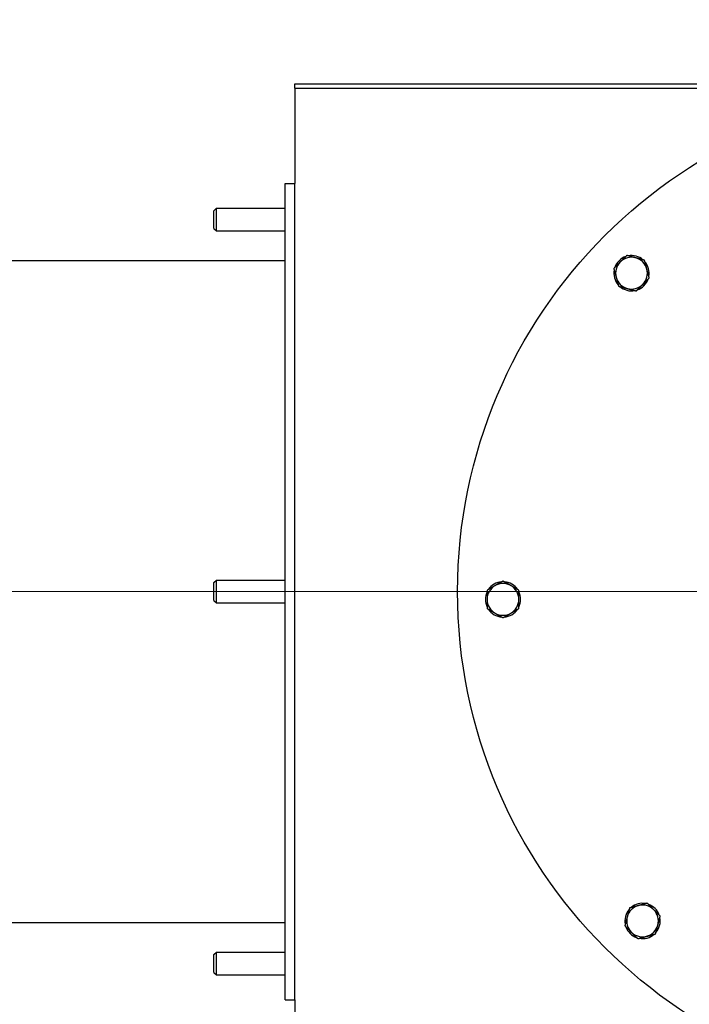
# Model space of a CAD drawing. Extents: x 1 to 669, y 0 to 417.
# Tile 163 of 256: x 103 to 112, y 355 to 369. Entities that reach past the tile are written whole.
import ezdxf

# ---------------------------------------------------------------- set-up
doc = ezdxf.new("R2010")
doc.units = 0
doc.header["$LTSCALE"] = 12
doc.header["$MEASUREMENT"] = 0
doc.layers.get('0').update_dxf_attribs({"linetype": 'CONTINUOUS'})
doc.layers.add('D', color=2, linetype='CONTINUOUS')
doc.layers.add('X', color=1, linetype='CONTINUOUS')
doc.layers.add('Leader', color=41, linetype='CONTINUOUS', lineweight=13)
doc.styles.get("Standard").update_dxf_attribs({"font": 'SIMPLEX.SHX', "width": 0.875})
doc.dimstyles.new('STANDARD$0', dxfattribs={"dimscale": 32, "dimtxt": 0.09375, "dimasz": 0.0625, "dimexe": 0.03125, "dimexo": 0.03125, "dimgap": 0.03125, "dimtad": 1, "dimtih": 1, "dimtoh": 1, "dimdec": 4, "dimzin": 12, "dimdsep": 46, "dimlunit": 5, "dimtxsty": 'Standard', "dimcen": -0.03125, "dimclrd": 256, "dimclre": 256, "dimclrt": 256, "dimadec": 0, "dimazin": 0, "dimtfac": 0.875, "dimtdec": 4, "dimtofl": 0, "dimtmove": 0, "dimatfit": 3, "dimfxl": 1, "dimtolj": 1, "dimtzin": 12, "dimlwd": 13, "dimlwe": 13, "dimarcsym": 0})

# ---------------------------------------------------------------- blocks, each defined once
blk = doc.blocks.new('*D66')
at = {"layer": 'D', "lineweight": 13, "transparency": 16777216}
for p, q in [((155.735, 359.401), (155.735, 291.826)), ((54.635, 355.706), (54.635, 291.826)), ((56.635, 292.826), (153.735, 292.826))]:
    blk.add_line(p, q, dxfattribs=at)
at = {"layer": 'D', "transparency": 16777216}
for points in [[(56.635, 293.159), (56.635, 292.493), (54.635, 292.826)], [(153.735, 293.159), (153.735, 292.493), (155.735, 292.826)]]:
    blk.add_solid(points, dxfattribs=at)
at = {"layer": 'D', "transparency": 16777216, "insert": (105.185, 295.326), "char_height": 3, "attachment_point": 5}
blk.add_mtext('\\A1;101{}{\\C2;%%p1}', dxfattribs=at)
blk = doc.blocks.new('*D70')
at = {"layer": 'D', "lineweight": 13, "transparency": 16777216}
for p, q in [((82.802, 359.888), (82.802, 298.536)), ((148.802, 359.888), (148.802, 298.536)), ((146.802, 299.536), (84.802, 299.536))]:
    blk.add_line(p, q, dxfattribs=at)
at = {"layer": 'D', "transparency": 16777216}
for points in [[(84.802, 299.869), (84.802, 299.203), (82.802, 299.536)], [(146.802, 299.869), (146.802, 299.203), (148.802, 299.536)]]:
    blk.add_solid(points, dxfattribs=at)
at = {"layer": 'D', "transparency": 16777216, "insert": (115.802, 302.036), "char_height": 3, "attachment_point": 5}
blk.add_mtext('\\A1;66', dxfattribs=at)

msp = doc.modelspace()

# ---------------------------------------------------------------- linework, layer by layer
for radius, start, end in [(33, 199.528779, 69.373612), (15.625, 276.441866, 158.407675), (15.4375, 0, 162.820178), (16.69308, 136.386864, 156.617282), (15.4375, 197.179825, 263.504074)]:
    msp.add_arc((115.80247, 360.88787), radius, start, end)
at = {"layer": 'Leader'}
msp.add_line((114.42747, 360.88787), (80.23958, 360.88787), dxfattribs=at)
at = {"layer": 'X'}
for p, q in [((115.47997, 367.81787), (106.62047, 367.81787)), ((106.62047, 367.81787), (106.62047, 366.51287)), ((106.62197, 367.88467), (115.80247, 367.88467)), ((106.62197, 367.82537), (106.62197, 367.88467)), ((106.62197, 367.82537), (115.80247, 367.82537)), ((106.48597, 355.26287), (106.48597, 366.51287)), ((106.48597, 366.51287), (106.62047, 366.51287)), ((106.62047, 355.26287), (106.62047, 366.51287)), ((105.50497, 366.13607), (105.53802, 366.16912)), ((105.50497, 365.88967), (105.50497, 366.13607)), ((105.53802, 365.85662), (105.53802, 366.16912)), ((105.53802, 366.16912), (106.48597, 366.16912)), ((105.50497, 365.88967), (105.53802, 365.85662)), ((105.53802, 365.85662), (106.48597, 365.85662)), ((84.93497, 365.44767), (106.48597, 365.44767)), ((111.42091, 365.45915), (111.42148, 365.45981)), ((111.44784, 365.43223), (111.44849, 365.43279)), ((105.50497, 361.01107), (105.53802, 361.04412)), ((105.53802, 360.73162), (105.53802, 361.04412)), ((105.53802, 361.04412), (106.48597, 361.04412)), ((105.50497, 360.76467), (105.50497, 361.01107)), ((109.47185, 361.02203), (109.47179, 361.02289)), ((109.50993, 361.02203), (109.51, 361.02289)), ((105.50497, 360.76467), (105.53802, 360.73162)), ((105.53802, 360.73162), (106.48597, 360.73162)), ((111.23118, 356.50631), (111.23053, 356.50687)), ((111.25811, 356.53323), (111.25755, 356.53389)), ((84.93497, 356.32807), (106.48597, 356.32807)), ((105.50497, 355.88607), (105.53802, 355.91912)), ((105.50497, 355.63967), (105.50497, 355.88607)), ((105.53802, 355.60662), (105.53802, 355.91912)), ((105.53802, 355.91912), (106.48597, 355.91912)), ((105.50497, 355.63967), (105.53802, 355.60662)), ((105.53802, 355.60662), (106.48597, 355.60662)), ((106.48597, 355.26287), (106.62047, 355.26287)), ((106.62047, 355.26287), (106.62047, 353.95787))]:
    msp.add_line(p, q, dxfattribs=at)
msp.add_circle((115.80247, 360.88787), 6.9375, dxfattribs=at)
for centre, radius, start, end in [((111.26333, 365.27465), 0.2435, 49.5, 100.922788), ((111.26333, 365.27465), 0.2435, 109.077212, 160.922788), ((111.26333, 365.27465), 0.219, 135, 195), ((111.26333, 365.27465), 0.219, 75, 135), ((111.26333, 365.27465), 0.219, 15, 75), ((111.26333, 365.27465), 0.2435, 349.077212, 40.5), ((111.26333, 365.27465), 0.2435, 169.077212, 220.922788), ((111.26333, 365.27465), 0.219, 315, 15), ((111.26333, 365.27465), 0.219, 195, 255), ((111.26333, 365.27465), 0.219, 255, 315), ((111.26333, 365.27465), 0.2435, 289.077212, 340.922788), ((111.26333, 365.27465), 0.2435, 229.077212, 280.922788), ((109.49089, 360.78014), 0.219, 120, 180), ((109.49089, 360.78014), 0.2435, 94.5, 145.922788), ((109.49089, 360.78014), 0.219, 60, 120), ((109.49089, 360.78014), 0.2435, 34.077212, 85.5), ((109.49089, 360.78014), 0.219, 0, 60), ((109.49089, 360.78014), 0.2435, 154.077212, 205.922788), ((109.49089, 360.78014), 0.219, 180, 240), ((109.49089, 360.78014), 0.219, 300, 360), ((109.49089, 360.78014), 0.2435, 334.077212, 25.922788), ((109.49089, 360.78014), 0.2435, 214.077212, 265.922788), ((109.49089, 360.78014), 0.2435, 274.077212, 325.922788), ((109.49089, 360.78014), 0.219, 240, 300), ((111.41569, 356.34873), 0.219, 105, 165), ((111.41569, 356.34873), 0.2435, 79.077212, 130.5), ((111.41569, 356.34873), 0.219, 45, 105), ((111.41569, 356.34873), 0.2435, 19.077212, 70.922788), ((111.41569, 356.34873), 0.2435, 139.5, 190.922788), ((111.41569, 356.34873), 0.219, 345, 45), ((111.41569, 356.34873), 0.219, 165, 225), ((111.41569, 356.34873), 0.219, 285, 345), ((111.41569, 356.34873), 0.2435, 319.077212, 10.922788), ((111.41569, 356.34873), 0.2435, 199.077212, 250.922788), ((111.41569, 356.34873), 0.219, 225, 285), ((111.41569, 356.34873), 0.2435, 259.077212, 310.922788)]:
    msp.add_arc(centre, radius, start, end, dxfattribs=at)
for points, weights in [([(111.19788, 365.51891), (111.14997, 365.471), (111.10848, 365.42951)], [1.76277349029, 1.89912449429, 1.89912449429]), ([(111.32002, 365.48619), (111.26333, 365.50138), (111.19788, 365.51891)], [1.89912449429, 1.89912449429, 1.76277349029]), ([(111.10848, 365.42951), (111.06698, 365.38801), (111.01907, 365.3401)], [1.89912449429, 1.89912449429, 1.76277349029]), ([(111.44215, 365.45346), (111.3767, 365.471), (111.32002, 365.48619)], [1.76277349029, 1.89912449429, 1.89912449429]), ([(111.47487, 365.33133), (111.45968, 365.38801), (111.44215, 365.45346)], [1.89912449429, 1.89912449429, 1.76277349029]), ([(111.01907, 365.3401), (111.03661, 365.27465), (111.0518, 365.21797)], [1.76277349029, 1.89912449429, 1.89912449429]), ([(111.5076, 365.2092), (111.49006, 365.27465), (111.47487, 365.33133)], [1.76277349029, 1.89912449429, 1.89912449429]), ([(111.0518, 365.21797), (111.06698, 365.16129), (111.08452, 365.09584)], [1.89912449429, 1.89912449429, 1.76277349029]), ([(111.32878, 365.03039), (111.3767, 365.0783), (111.41819, 365.1198)], [1.76277349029, 1.89912449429, 1.89912449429]), ([(111.41819, 365.1198), (111.45968, 365.16129), (111.5076, 365.2092)], [1.89912449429, 1.89912449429, 1.76277349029]), ([(111.08452, 365.09584), (111.14997, 365.0783), (111.20665, 365.06311)], [1.76277349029, 1.89912449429, 1.89912449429]), ([(111.20665, 365.06311), (111.26333, 365.04793), (111.32878, 365.03039)], [1.89912449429, 1.89912449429, 1.76277349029]), ([(109.49089, 361.03302), (109.43221, 360.99914), (109.38139, 360.9698)], [1.76277349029, 1.89912449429, 1.89912449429]), ([(109.60039, 360.9698), (109.54957, 360.99914), (109.49089, 361.03302)], [1.89912449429, 1.89912449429, 1.76277349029]), ([(109.38139, 360.9698), (109.33057, 360.94046), (109.27189, 360.90658)], [1.89912449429, 1.89912449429, 1.76277349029]), ([(109.27189, 360.90658), (109.27189, 360.83882), (109.27189, 360.78014)], [1.76277349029, 1.89912449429, 1.89912449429]), ([(109.70989, 360.90658), (109.65121, 360.94046), (109.60039, 360.9698)], [1.76277349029, 1.89912449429, 1.89912449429]), ([(109.70989, 360.78014), (109.70989, 360.83882), (109.70989, 360.90658)], [1.89912449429, 1.89912449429, 1.76277349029]), ([(109.27189, 360.78014), (109.27189, 360.72146), (109.27189, 360.6537)], [1.89912449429, 1.89912449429, 1.76277349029]), ([(109.70989, 360.6537), (109.70989, 360.72146), (109.70989, 360.78014)], [1.76277349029, 1.89912449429, 1.89912449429]), ([(109.27189, 360.6537), (109.33057, 360.61982), (109.38139, 360.59048)], [1.76277349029, 1.89912449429, 1.89912449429]), ([(109.60039, 360.59048), (109.65121, 360.61982), (109.70989, 360.6537)], [1.89912449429, 1.89912449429, 1.76277349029]), ([(109.38139, 360.59048), (109.43221, 360.56114), (109.49089, 360.52726)], [1.89912449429, 1.89912449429, 1.76277349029]), ([(109.49089, 360.52726), (109.54957, 360.56114), (109.60039, 360.59048)], [1.76277349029, 1.89912449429, 1.89912449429]), ([(111.359, 356.56027), (111.30232, 356.54508), (111.23687, 356.52754)], [1.89912449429, 1.89912449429, 1.76277349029]), ([(111.48114, 356.59299), (111.41569, 356.57545), (111.359, 356.56027)], [1.76277349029, 1.89912449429, 1.89912449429]), ([(111.57054, 356.50359), (111.52905, 356.54508), (111.48114, 356.59299)], [1.89912449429, 1.89912449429, 1.76277349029]), ([(111.23687, 356.52754), (111.21934, 356.46209), (111.20415, 356.40541)], [1.76277349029, 1.89912449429, 1.89912449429]), ([(111.65995, 356.41418), (111.61204, 356.46209), (111.57054, 356.50359)], [1.76277349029, 1.89912449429, 1.89912449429]), ([(111.20415, 356.40541), (111.18896, 356.34873), (111.17142, 356.28328)], [1.89912449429, 1.89912449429, 1.76277349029]), ([(111.17142, 356.28328), (111.21934, 356.23537), (111.26083, 356.19387)], [1.76277349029, 1.89912449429, 1.89912449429]), ([(111.5945, 356.16992), (111.61204, 356.23537), (111.62722, 356.29205)], [1.76277349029, 1.89912449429, 1.89912449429]), ([(111.62722, 356.29205), (111.64241, 356.34873), (111.65995, 356.41418)], [1.89912449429, 1.89912449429, 1.76277349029]), ([(111.26083, 356.19387), (111.30232, 356.15238), (111.35024, 356.10447)], [1.89912449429, 1.89912449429, 1.76277349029]), ([(111.47237, 356.13719), (111.52905, 356.15238), (111.5945, 356.16992)], [1.89912449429, 1.89912449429, 1.76277349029]), ([(111.35024, 356.10447), (111.41569, 356.122), (111.47237, 356.13719)], [1.76277349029, 1.89912449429, 1.89912449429])]:
    msp.add_rational_spline(points, weights, degree=2, dxfattribs=at)

# ---------------------------------------------------------------- dimensions: what is measured, and where the dimension line sits
at = {"layer": 'D'}
dim = msp.add_linear_dim(base=(82.80247, 299.53593), p1=(148.80247, 360.88787), p2=(82.80247, 360.88787), dimstyle='STANDARD$0', override={"dimdec": 1, "dimarcsym": 1}, dxfattribs=at)
dim.commit()
dim.dimension.update_dxf_attribs({"geometry": '*D70', "text_midpoint": (115.80247, 302.03593)})
dim = msp.add_linear_dim(base=(155.73497, 292.82615), p1=(54.63525, 356.70607), p2=(155.73497, 360.40088), text='<>{}{\\C2;%%p1}', dimstyle='STANDARD$0', override={"dimdec": 0, "dimtp": 1, "dimtm": 1, "dimarcsym": 1}, dxfattribs=at)
dim.commit()
dim.dimension.update_dxf_attribs({"geometry": '*D66', "text_midpoint": (105.18511, 295.32615)})

doc.saveas('drawing.dxf')
